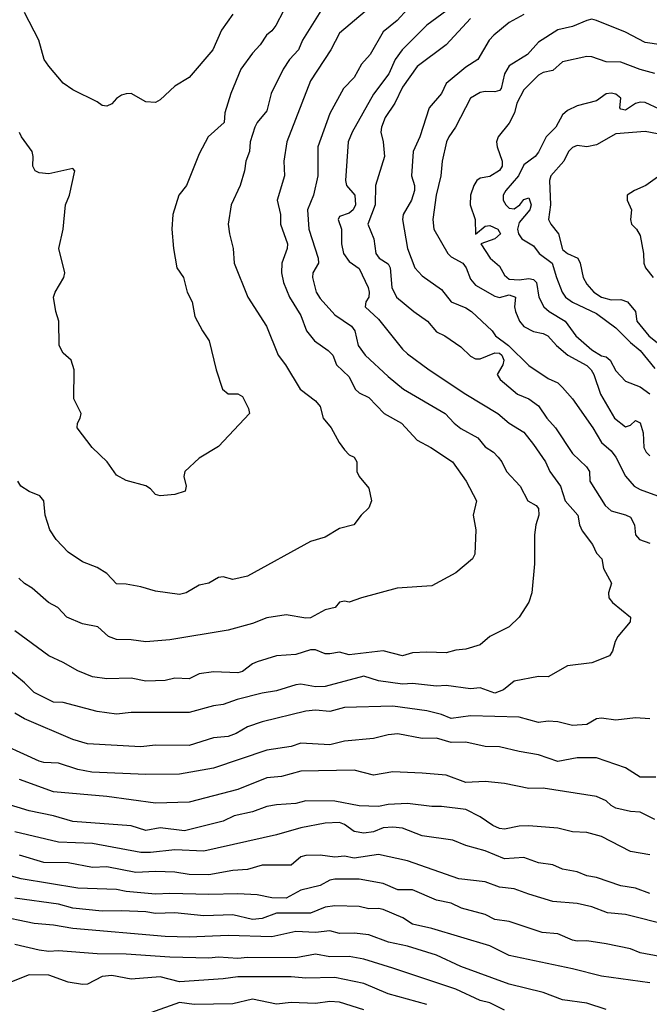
# Model space of a CAD drawing. Header units: metres. Extents: x -51132 to -49532, y -231222 to -229437.
# Tile 11 of 256: x -50994 to -50929, y -231105 to -231003. Entities that reach past the tile are written whole.
import ezdxf

# ---------------------------------------------------------------- set-up
doc = ezdxf.new("R2010")
doc.units = ezdxf.units.M
doc.layers.add('CONTOUR_INDEX', color=1, linetype='Continuous')
doc.layers.add('CONTOUR_INTER', color=3, linetype='Continuous')

msp = doc.modelspace()

# ---------------------------------------------------------------- linework, layer by layer
at = {"layer": 'CONTOUR_INDEX'}
for points, elevation in [([(-50947.08, -231000.39), (-50951.58, -231003.73), (-50954.13, -231006.26), (-50954.84, -231007.26), (-50955.52, -231008.76), (-50957.08, -231010.84), (-50959.28, -231014.76), (-50959.69, -231015.76), (-50959.98, -231019.76), (-50959.87, -231020.26), (-50959.01, -231021.26), (-50958.95, -231022.26), (-50959.17, -231022.76), (-50959.58, -231023.12), (-50960.58, -231023.46), (-50960.73, -231023.76), (-50960.4, -231024.76), (-50960.38, -231026.26), (-50960.17, -231027.26), (-50959.58, -231028.09), (-50958.58, -231028.82), (-50957.65, -231030.76), (-50957.53, -231031.26), (-50957.58, -231031.76), (-50957.89, -231032.26), (-50957.95, -231032.76), (-50956.58, -231034.05), (-50954.08, -231037.14), (-50953.58, -231037.61), (-50951.35, -231039.26), (-50947.58, -231041.78), (-50944.28, -231043.76), (-50943.1, -231044.76), (-50941.58, -231045.68), (-50940.58, -231046.97), (-50939.35, -231048.76), (-50938.9, -231049.76), (-50937.81, -231051.26), (-50937.31, -231052.76), (-50936, -231054.26), (-50935.84, -231055.26), (-50935.58, -231055.87), (-50934.5, -231057.26), (-50934.08, -231058.17), (-50933.54, -231058.76), (-50933.36, -231059.76), (-50932.53, -231061.26), (-50932.85, -231062.26), (-50932.81, -231062.76), (-50932.43, -231063.26), (-50930.58, -231064.76), (-50930.63, -231065.26), (-50931.9, -231066.76), (-50932.16, -231067.26), (-50932.44, -231068.26), (-50932.74, -231068.76), (-50934.58, -231069.46), (-50937.08, -231069.8), (-50939.08, -231070.93), (-50940.08, -231070.9), (-50942.58, -231071.38), (-50943.68, -231072.26), (-50944.58, -231072.61), (-50946.08, -231072.05), (-50947.08, -231072.15), (-50949.58, -231071.82), (-50950.58, -231071.87), (-50953.08, -231071.6), (-50954.08, -231071.69), (-50956.58, -231071.33), (-50958.08, -231070.86), (-50962.08, -231071.91), (-50963.08, -231071.94), (-50964.58, -231071.67), (-50965.08, -231071.73), (-50967.08, -231072.35), (-50968.58, -231072.6), (-50971.16, -231073.26), (-50972.58, -231073.76), (-50973.58, -231073.9), (-50976.08, -231074.61), (-50982.08, -231074.58), (-50983.58, -231074.75), (-50985.58, -231074.48), (-50989.08, -231073.56), (-50990.08, -231073.52), (-50992.08, -231072.53), (-50993.08, -231071.53), (-50995.08, -231069.9)], 60), ([(-50971.58, -231002.58), (-50972.77, -231004.26), (-50973.67, -231006.26), (-50976.08, -231009.13), (-50977.58, -231010.03), (-50979.08, -231011.44), (-50979.58, -231011.72), (-50980.58, -231011.62), (-50982.08, -231010.77), (-50982.58, -231010.8), (-50983.08, -231010.96), (-50983.58, -231011.28), (-50984.08, -231011.84), (-50984.58, -231012.09), (-50985.08, -231012.02), (-50985.58, -231011.64), (-50988.08, -231010.4), (-50989.08, -231009.72), (-50990.58, -231007.96), (-50991.04, -231007.26), (-50991.6, -231005.26), (-50993.08, -231002.44)], 65), ([(-50927.58, -231012.4), (-50929.08, -231011.71), (-50929.58, -231011.66), (-50930.08, -231011.81), (-50931.08, -231012.49), (-50931.58, -231012.39), (-50931.67, -231012.26), (-50931.59, -231011.26), (-50932.08, -231010.84), (-50932.58, -231010.75), (-50933.08, -231010.81), (-50934.08, -231011.53), (-50936.08, -231012.04), (-50937.08, -231012.53), (-50937.58, -231012.99), (-50938.27, -231014.26), (-50939.29, -231015.26), (-50940.08, -231016.84), (-50940.4, -231017.26), (-50941.58, -231018.13), (-50942.14, -231019.26), (-50943.45, -231020.76), (-50943.72, -231021.26), (-50943.7, -231021.76), (-50943.43, -231022.26), (-50943.08, -231022.6), (-50942.58, -231022.68), (-50941.99, -231022.26), (-50941.58, -231021.71), (-50941.08, -231021.53), (-50940.83, -231022.26), (-50940.97, -231022.76), (-50942.08, -231024.08), (-50942.23, -231024.76), (-50942.14, -231025.26), (-50941.8, -231025.76), (-50940.58, -231026.47), (-50940.01, -231027.26), (-50938.65, -231028.26), (-50938.21, -231029.76), (-50937.63, -231031.26), (-50937.3, -231031.76), (-50936.58, -231032.28), (-50934.08, -231033.47), (-50932.08, -231034.93), (-50930.58, -231036.46), (-50929.58, -231037.27), (-50928.08, -231039.14)], 55), ([(-50928.58, -231093.25), (-50930.08, -231092.7), (-50931.58, -231092.46), (-50934.08, -231091.6), (-50935.08, -231091.42), (-50936.08, -231091.01), (-50937.58, -231090.73), (-50938.58, -231090.31), (-50940.08, -231090.1), (-50941.58, -231089.54), (-50943.58, -231089.68), (-50945.58, -231088.84), (-50947.58, -231088.32), (-50948.89, -231087.76), (-50952.08, -231087.31), (-50954.08, -231086.53), (-50955.08, -231086.4), (-50956.08, -231086.47), (-50957.08, -231086.89), (-50958.08, -231087.04), (-50959.08, -231086.85), (-50960.08, -231086.13), (-50960.58, -231085.92), (-50962.08, -231086.01), (-50964.58, -231086.48), (-50967.08, -231087.22), (-50974.58, -231088.89), (-50977.58, -231088.75), (-50980.08, -231089.04), (-50981.08, -231089.04), (-50986.08, -231088.09), (-50989.58, -231087.95), (-50994.08, -231086.91)], 55), ([(-50943.58, -231105.3), (-50945.08, -231104.54), (-50946.08, -231104.3), (-50948.58, -231103.12), (-50955.08, -231100.94), (-50958.08, -231100.04), (-50959.58, -231099.74), (-50961.58, -231099.78), (-50963.08, -231099.5), (-50965.08, -231099.88), (-50970.08, -231099.85), (-50971.08, -231099.96), (-50973.08, -231099.83), (-50974.08, -231099.91), (-50978.08, -231099.81), (-50982.58, -231099.52), (-50985.58, -231099.48), (-50989.58, -231099.15), (-50990.58, -231099.23), (-50991.58, -231099.11), (-50994.08, -231098.5)], 50)]:
    msp.add_lwpolyline(points, dxfattribs=dict(at, elevation=elevation))
at = {"layer": 'CONTOUR_INTER'}
for points, elevation in [([(-50953.74, -230998.76), (-50960.58, -231004.55), (-50961.48, -231006.26), (-50963.58, -231009.47), (-50966.03, -231015.76), (-50966.32, -231017.76), (-50966.26, -231019.26), (-50967.01, -231021.76), (-50966.69, -231023.26), (-50966.66, -231024.26), (-50965.97, -231026.26), (-50965.98, -231026.76), (-50966.53, -231028.26), (-50966.58, -231029.26), (-50966.36, -231030.26), (-50965.75, -231031.76), (-50964.58, -231033.68), (-50964.01, -231035.26), (-50963.17, -231036.26), (-50961.76, -231037.26), (-50961.28, -231037.76), (-50960.9, -231038.76), (-50959.58, -231039.98), (-50958.97, -231041.26), (-50958.58, -231041.65), (-50957.58, -231042.11), (-50955.97, -231043.76), (-50954.19, -231044.76), (-50952.58, -231046.51), (-50951.17, -231047.26), (-50948.93, -231048.76), (-50947.52, -231050.76), (-50946.48, -231052.76), (-50946.8, -231054.26), (-50946.52, -231055.76), (-50946.63, -231058.26), (-50946.86, -231058.76), (-50948.58, -231060.18), (-50951.08, -231061.53), (-50954.65, -231061.76), (-50958.32, -231062.76), (-50959.58, -231063.22), (-50960.08, -231063.12), (-50960.58, -231063.21), (-50961.05, -231063.76), (-50962.08, -231064.01), (-50963.58, -231064.84), (-50964.08, -231064.87), (-50966.08, -231064.51), (-50968.08, -231064.83), (-50969.58, -231065.42), (-50972.08, -231066.11), (-50978.08, -231067.1), (-50980.58, -231067.3), (-50982.08, -231067.09), (-50983.58, -231067.08), (-50984.42, -231066.76), (-50985.53, -231065.76), (-50987.08, -231065.45), (-50988.71, -231064.76), (-50989.63, -231063.76), (-50990.61, -231063.26), (-50992.3, -231061.76), (-50993.08, -231061.29), (-50993.67, -231060.76)], 62), ([(-50953.58, -231002.08), (-50954.65, -231003.26), (-50956.08, -231004.43), (-50957.44, -231006.76), (-50958.31, -231007.76), (-50959.08, -231009.14), (-50960.17, -231010.26), (-50961.58, -231012.83), (-50962.82, -231016.26), (-50962.83, -231019.26), (-50963.28, -231021.26), (-50963.89, -231022.76), (-50963.74, -231024.76), (-50962.79, -231027.76), (-50962.76, -231028.26), (-50963.33, -231029.26), (-50963.38, -231029.76), (-50963.01, -231031.26), (-50962.58, -231031.92), (-50961.08, -231033.58), (-50959.36, -231034.76), (-50959.01, -231035.26), (-50958.68, -231036.76), (-50957.93, -231037.76), (-50955.58, -231039.97), (-50953.98, -231041.26), (-50949.7, -231043.76), (-50948.77, -231044.76), (-50948.08, -231045.3), (-50946.34, -231046.26), (-50945.58, -231047.2), (-50944.72, -231047.76), (-50944.22, -231048.26), (-50943.84, -231048.76), (-50943.37, -231049.76), (-50941.97, -231051.26), (-50941.16, -231052.76), (-50940.31, -231053.26), (-50940.08, -231053.56), (-50940.02, -231054.26), (-50940.34, -231055.26), (-50940.49, -231056.26), (-50940.49, -231059.26), (-50940.75, -231062.26), (-50941.08, -231063.21), (-50942.08, -231064.76), (-50943.08, -231065.75), (-50945.08, -231066.75), (-50946.08, -231067.63), (-50947.58, -231068.07), (-50948.58, -231068.17), (-50949.58, -231068.46), (-50951.58, -231068.36), (-50953.08, -231068.46), (-50954.08, -231068.74), (-50956.08, -231068.23), (-50959.58, -231068.64), (-50960.58, -231068.37), (-50961.58, -231068.56), (-50962.08, -231068.53), (-50963.08, -231068.15), (-50963.58, -231068.15), (-50965.08, -231068.6), (-50967.08, -231068.74), (-50969.08, -231069.36), (-50969.58, -231069.58), (-50970.58, -231070.38), (-50971.08, -231070.5), (-50973.58, -231070.39), (-50975.08, -231070.6), (-50976.08, -231071.11), (-50977.58, -231071.04), (-50978.58, -231071.29), (-50980.58, -231071.37), (-50982.08, -231071.07), (-50984.58, -231071.13), (-50986.08, -231070.92), (-50987.58, -231070.29), (-50989.08, -231069.43), (-50990.57, -231068.76), (-50994.08, -231066.19)], 61), ([(-50962.51, -231002.26), (-50964.4, -231005.26), (-50964.81, -231006.26), (-50965.76, -231007.26), (-50966.41, -231008.26), (-50967.64, -231010.76), (-50968.08, -231012.55), (-50969.07, -231013.76), (-50969.33, -231014.26), (-50969.8, -231015.76), (-50969.88, -231016.76), (-50970.24, -231017.76), (-50970.39, -231018.76), (-50970.83, -231020.26), (-50971.78, -231022.26), (-50972.06, -231024.26), (-50971.95, -231025.26), (-50971.56, -231026.76), (-50971.44, -231028.26), (-50970.06, -231031.76), (-50968.11, -231034.76), (-50966.92, -231037.76), (-50966.15, -231038.76), (-50964.66, -231041.26), (-50963.08, -231042.45), (-50962.58, -231043.06), (-50962.29, -231044.26), (-50961.44, -231045.26), (-50960.63, -231046.76), (-50960.08, -231047.5), (-50959.58, -231048.02), (-50959.08, -231048.27), (-50958.82, -231048.76), (-50958.79, -231049.76), (-50958.57, -231050.26), (-50957.58, -231051.46), (-50957.29, -231052.76), (-50957.58, -231053.51), (-50958.36, -231054.26), (-50959.13, -231055.26), (-50960.58, -231055.63), (-50962.08, -231056.51), (-50963.58, -231056.98), (-50970.08, -231060.55), (-50971.58, -231060.87), (-50972.58, -231060.62), (-50973.08, -231060.69), (-50974.08, -231061.27), (-50975.08, -231061.47), (-50976.42, -231062.26), (-50977.08, -231062.42), (-50979.58, -231062.1), (-50981.08, -231061.65), (-50982.58, -231061.38), (-50983.58, -231061.34), (-50984.58, -231060.26), (-50985.58, -231059.65), (-50987.08, -231059.06), (-50988.58, -231058.07), (-50989.81, -231056.76), (-50990.48, -231055.76), (-50990.94, -231054.26), (-50991.09, -231052.76), (-50991.49, -231052.26), (-50992.58, -231051.8), (-50993.47, -231051.26), (-50993.76, -231050.76)], 63), ([(-50966.36, -231002.26), (-50967.17, -231003.76), (-50967.58, -231004.31), (-50968.13, -231004.76), (-50968.77, -231005.76), (-50969.58, -231006.61), (-50970.75, -231008.26), (-50971.81, -231010.76), (-50972.42, -231012.76), (-50972.49, -231013.76), (-50974.13, -231015.26), (-50975.08, -231016.99), (-50976.38, -231020.26), (-50977.17, -231021.26), (-50977.77, -231023.26), (-50977.88, -231024.76), (-50977.72, -231026.76), (-50977.37, -231028.76), (-50976.69, -231029.76), (-50976.29, -231031.26), (-50975.78, -231032.26), (-50975.52, -231033.76), (-50974.73, -231035.26), (-50974.04, -231036.26), (-50973.3, -231039.26), (-50972.65, -231041.26), (-50972.08, -231041.74), (-50971.08, -231041.74), (-50970.58, -231042.02), (-50969.97, -231043.26), (-50969.86, -231043.76), (-50973.08, -231047.16), (-50975.08, -231048.37), (-50976.55, -231049.76), (-50976.66, -231050.26), (-50976.4, -231051.26), (-50976.5, -231051.76), (-50977.58, -231052.13), (-50979.08, -231052.27), (-50979.58, -231052.12), (-50980.08, -231051.55), (-50980.58, -231051.21), (-50982.58, -231050.69), (-50983.58, -231050.11), (-50984.56, -231048.76), (-50986.11, -231047.26), (-50987.64, -231045.26), (-50987.62, -231044.76), (-50987.34, -231044.26), (-50987.25, -231043.76), (-50987.99, -231042.26), (-50987.94, -231039.26), (-50988.28, -231038.26), (-50989.08, -231037.55), (-50989.49, -231036.76), (-50989.54, -231034.26), (-50989.85, -231033.26), (-50990.08, -231031.76), (-50989.93, -231031.26), (-50989.03, -231029.76), (-50988.92, -231029.26), (-50989.55, -231026.76), (-50989.1, -231024.76), (-50988.84, -231022.26), (-50988.43, -231021.26), (-50987.88, -231018.76), (-50988.08, -231018.51), (-50990.58, -231019.06), (-50991.58, -231018.94), (-50991.98, -231018.76), (-50992.23, -231018.26), (-50992.18, -231017.26), (-50992.29, -231016.76), (-50993.4, -231015.26), (-50993.58, -231014.8)], 64), ([(-50947.08, -231003.03), (-50949.58, -231005.77), (-50952.58, -231007.99), (-50954.08, -231010.11), (-50954.9, -231011.76), (-50955.89, -231013.26), (-50956.27, -231014.26), (-50956.33, -231014.76), (-50956.09, -231015.76), (-50955.96, -231017.26), (-50956.88, -231020.26), (-50956.93, -231022.26), (-50957.68, -231024.26), (-50957.04, -231025.76), (-50956.86, -231027.26), (-50956.51, -231027.76), (-50955.58, -231028.35), (-50955.38, -231028.76), (-50955.21, -231030.76), (-50954.71, -231031.76), (-50952.92, -231033.26), (-50951.5, -231034.26), (-50950.58, -231035.34), (-50949.72, -231035.76), (-50948.08, -231036.89), (-50947.08, -231037.86), (-50946.58, -231038.14), (-50946.08, -231038.13), (-50944.58, -231037.51), (-50944.08, -231037.54), (-50943.85, -231037.76), (-50943.64, -231038.26), (-50943.76, -231038.76), (-50944.34, -231039.76), (-50944.02, -231040.26), (-50942.22, -231041.76), (-50941.08, -231042.24), (-50940.08, -231042.99), (-50939.2, -231044.26), (-50938.3, -231045.26), (-50936.58, -231047.9), (-50935.12, -231049.26), (-50934.82, -231049.76), (-50934.77, -231050.76), (-50933.21, -231053.26), (-50932.58, -231053.79), (-50931.08, -231054.2), (-50930.58, -231054.46), (-50930.17, -231055.26), (-50930.05, -231056.26), (-50929.64, -231056.76), (-50928.58, -231057.14)], 59), ([(-50941.58, -231002.62), (-50943.08, -231003.45), (-50944.69, -231004.76), (-50945.17, -231005.26), (-50946.33, -231007.26), (-50947.58, -231008.05), (-50949.58, -231009.74), (-50950.08, -231010.77), (-50951.35, -231012.26), (-50952.31, -231015.26), (-50952.99, -231016.76), (-50953.17, -231019.26), (-50952.87, -231020.26), (-50952.85, -231020.76), (-50953.16, -231021.76), (-50954.02, -231023.26), (-50954.1, -231023.76), (-50953.57, -231026.76), (-50952.81, -231028.76), (-50952.08, -231029.57), (-50950.08, -231031), (-50949.08, -231032.26), (-50947.58, -231032.88), (-50946.97, -231033.26), (-50944.84, -231035.26), (-50944.49, -231035.76), (-50943.16, -231036.76), (-50941.08, -231038.81), (-50939.08, -231040.16), (-50938.08, -231040.62), (-50937.58, -231041.09), (-50936.56, -231042.26), (-50934.47, -231045.26), (-50933.58, -231046.75), (-50932.58, -231047.62), (-50932.08, -231048.26), (-50931.08, -231050.24), (-50930.2, -231051.26), (-50929.58, -231051.6), (-50927.79, -231052.26)], 58), ([(-50927.41, -231005.76), (-50929.08, -231005.51), (-50931.08, -231004.44), (-50934.08, -231003.26), (-50934.58, -231003.11), (-50935.08, -231003.26), (-50936.58, -231003.87), (-50938.08, -231004.22), (-50940.08, -231005.49), (-50941.21, -231006.76), (-50943.08, -231007.94), (-50943.58, -231008.76), (-50943.93, -231010.26), (-50944.08, -231010.45), (-50944.58, -231010.6), (-50945.58, -231010.56), (-50946.08, -231010.66), (-50947.08, -231011.24), (-50948.63, -231014.26), (-50949.33, -231015.26), (-50949.55, -231015.76), (-50950, -231017.76), (-50950.15, -231019.26), (-50950.62, -231021.26), (-50950.98, -231023.76), (-50950.86, -231024.76), (-50949.43, -231027.26), (-50949.08, -231027.62), (-50947.87, -231028.26), (-50947.52, -231028.76), (-50947.08, -231029.93), (-50946.58, -231030.52), (-50944.58, -231031.68), (-50944.08, -231031.81), (-50943.08, -231031.52), (-50942.44, -231031.76), (-50942.53, -231032.76), (-50942.43, -231033.26), (-50942.03, -231034.26), (-50941.58, -231034.79), (-50940.58, -231035.32), (-50939.58, -231035.51), (-50939.09, -231035.76), (-50938.22, -231036.76), (-50937.06, -231037.76), (-50935.08, -231038.81), (-50934.63, -231039.26), (-50934.35, -231039.76), (-50933.66, -231041.76), (-50932.24, -231044.26), (-50931.08, -231045.13), (-50930.58, -231044.98), (-50930.08, -231044.48), (-50929.58, -231044.74), (-50929.29, -231045.76), (-50929.21, -231047.26), (-50928.98, -231047.76), (-50928.58, -231048.13)], 57), ([(-50928.08, -231008.72), (-50929.58, -231008.31), (-50931.58, -231007.55), (-50933.08, -231007.5), (-50934.58, -231006.98), (-50935.08, -231006.95), (-50937.58, -231007.51), (-50938.58, -231008.4), (-50939.58, -231008.62), (-50940.08, -231008.87), (-50941.58, -231010.41), (-50942.32, -231011.76), (-50942.56, -231012.76), (-50943.08, -231013.85), (-50944.24, -231015.26), (-50944.41, -231015.76), (-50944.33, -231016.26), (-50943.81, -231017.76), (-50943.82, -231018.26), (-50944.08, -231018.72), (-50945.08, -231019.34), (-50946.08, -231019.52), (-50946.42, -231019.76), (-50946.75, -231020.26), (-50947.07, -231021.26), (-50947.11, -231022.26), (-50946.59, -231023.76), (-50946.58, -231025.28), (-50945.58, -231024.46), (-50945.08, -231024.39), (-50944.28, -231024.76), (-50943.99, -231025.26), (-50944.57, -231025.76), (-50946.02, -231026.26), (-50945.05, -231027.76), (-50944.08, -231028.58), (-50943.58, -231029.49), (-50943.08, -231029.91), (-50942.08, -231030), (-50941.08, -231029.86), (-50940.58, -231029.94), (-50940.26, -231030.26), (-50940.04, -231031.76), (-50939.52, -231032.76), (-50938.98, -231033.26), (-50937.32, -231034.26), (-50936.21, -231035.76), (-50934.58, -231037.2), (-50933.58, -231037.81), (-50933.08, -231037.93), (-50932.68, -231038.26), (-50932.08, -231039.36), (-50931.08, -231040.42), (-50929.58, -231041.02), (-50928.58, -231041.74)], 56), ([(-50927.08, -231015.06), (-50929.08, -231014.7), (-50932.08, -231014.94), (-50934.08, -231016.07), (-50935.08, -231016.26), (-50936.08, -231016.13), (-50936.58, -231016.35), (-50936.98, -231016.76), (-50937.44, -231017.76), (-50938.79, -231019.26), (-50938.93, -231019.76), (-50938.82, -231022.26), (-50939.05, -231023.76), (-50938.81, -231024.26), (-50938.01, -231025.26), (-50937.58, -231026.85), (-50937.08, -231027.27), (-50936, -231027.76), (-50935.76, -231028.26), (-50935.48, -231029.76), (-50935.08, -231030.45), (-50934.36, -231031.26), (-50933.58, -231031.76), (-50932.58, -231032.05), (-50931.58, -231032.02), (-50930.9, -231032.26), (-50930.08, -231033.26), (-50929.94, -231034.26), (-50928.69, -231035.76), (-50927.47, -231036.76)], 54), ([(-50926.58, -231018.53), (-50928.99, -231020.26), (-50930.18, -231020.76), (-50930.91, -231021.26), (-50930.93, -231021.76), (-50930.48, -231022.76), (-50930.57, -231023.76), (-50930.49, -231024.26), (-50929.97, -231024.76), (-50929.58, -231025.42), (-50929.24, -231027.26), (-50929.2, -231028.26), (-50929.03, -231028.76), (-50928.26, -231029.76)], 53), ([(-50928.58, -231075.25), (-50930.08, -231075.16), (-50932.08, -231075.4), (-50933.58, -231075.18), (-50934.08, -231075.24), (-50935.08, -231075.82), (-50936.58, -231075.94), (-50938.08, -231075.54), (-50939.08, -231075.49), (-50940.08, -231075.63), (-50942.08, -231075.08), (-50947.08, -231074.93), (-50949.08, -231075.22), (-50950.08, -231074.8), (-50951.58, -231074.41), (-50955.08, -231073.95), (-50960.08, -231074.08), (-50961.58, -231074.49), (-50963.08, -231074.36), (-50964.08, -231074.46), (-50968.58, -231075.57), (-50970.08, -231076.07), (-50971.24, -231076.76), (-50972.08, -231077.07), (-50973.58, -231077.19), (-50976.08, -231077.99), (-50979.58, -231077.97), (-50981.08, -231078.14), (-50986.58, -231077.82), (-50988.08, -231077.38), (-50993.08, -231075.26), (-50994.08, -231074.66)], 59), ([(-50927.97, -231081.26), (-50929.58, -231081.27), (-50931.08, -231080.3), (-50934.08, -231079.28), (-50936.08, -231079.28), (-50938.08, -231079.63), (-50940.08, -231078.95), (-50942.08, -231078.63), (-50944.08, -231078.12), (-50945.58, -231078.1), (-50947.58, -231077.66), (-50949.08, -231077.7), (-50950.58, -231077.25), (-50952.08, -231077.29), (-50954.58, -231076.81), (-50955.58, -231076.89), (-50957.08, -231077.29), (-50960.08, -231077.54), (-50961.58, -231077.93), (-50964.58, -231077.75), (-50965.58, -231078.09), (-50968.08, -231078.49), (-50973.58, -231080.32), (-50977.08, -231080.94), (-50980.58, -231080.98), (-50986.12, -231080.76), (-50987.58, -231080.48), (-50989.58, -231079.83), (-50991.08, -231079.74), (-50991.58, -231079.6), (-50996.71, -231077.26)], 58), ([(-50928.08, -231085.62), (-50929.58, -231084.88), (-50930.58, -231084.8), (-50932.08, -231084.45), (-50932.58, -231084.18), (-50933.08, -231083.71), (-50934.08, -231083.25), (-50939.58, -231082.4), (-50941.08, -231082.43), (-50943.58, -231081.9), (-50945.58, -231081.71), (-50947.58, -231081.82), (-50949.58, -231081.07), (-50952.08, -231080.84), (-50955.08, -231080.7), (-50957.08, -231081.06), (-50959.08, -231080.54), (-50964.58, -231080.66), (-50966.58, -231081.18), (-50968.08, -231081.34), (-50971.08, -231082.54), (-50976.08, -231083.85), (-50979.58, -231083.95), (-50984.58, -231083.27), (-50990.08, -231082.79), (-50993.58, -231081.49)], 57), ([(-50928.58, -231089.26), (-50930.58, -231088.94), (-50933.58, -231087.39), (-50935.08, -231086.95), (-50936.58, -231086.91), (-50938.08, -231086.53), (-50941.08, -231086.27), (-50942.08, -231086.32), (-50943.58, -231086.62), (-50944.08, -231086.55), (-50944.79, -231086.26), (-50946.08, -231085.36), (-50947.58, -231084.61), (-50950.08, -231084.27), (-50951.08, -231084.28), (-50953.58, -231083.97), (-50955.58, -231084.09), (-50956.58, -231084.28), (-50958.58, -231084.23), (-50961.08, -231083.73), (-50964.08, -231083.7), (-50965.08, -231083.99), (-50967.08, -231084.11), (-50968.08, -231084.3), (-50969.58, -231084.84), (-50971.45, -231085.26), (-50972.58, -231085.81), (-50976.58, -231086.79), (-50979.08, -231086.49), (-50980.58, -231086.77), (-50982.08, -231086.29), (-50988.08, -231085.82), (-50990.08, -231085.24), (-50992.58, -231084.74), (-50995.08, -231083.96)], 56), ([(-50926.58, -231096.54), (-50931.08, -231095.41), (-50932.94, -231095.26), (-50934.58, -231094.63), (-50936.08, -231094.29), (-50938.58, -231094.07), (-50941.08, -231093.34), (-50942.57, -231092.76), (-50944.08, -231092.61), (-50945.58, -231092.07), (-50948.28, -231091.76), (-50953.58, -231089.9), (-50956.58, -231089.24), (-50959.08, -231089.6), (-50960.08, -231089.42), (-50961.08, -231089.51), (-50962.58, -231089.29), (-50964.08, -231089.35), (-50964.58, -231089.48), (-50965.58, -231090.33), (-50968.58, -231090.35), (-50970.08, -231090.78), (-50971.58, -231090.87), (-50974.08, -231091.32), (-50976.08, -231091.31), (-50977.58, -231091.05), (-50979.58, -231090.99), (-50981.58, -231091.1), (-50984.58, -231090.52), (-50986.08, -231090.57), (-50988.58, -231090.1), (-50991.08, -231090.05), (-50993.58, -231089.32)], 54), ([(-50926.08, -231100.04), (-50929.58, -231099.37), (-50930.58, -231098.95), (-50933.08, -231098.45), (-50935.08, -231098.13), (-50936.08, -231098.17), (-50936.58, -231098.06), (-50938.08, -231097.43), (-50939.68, -231097.26), (-50943.08, -231096.15), (-50944.58, -231095.92), (-50945.58, -231095.43), (-50948.01, -231094.76), (-50949.08, -231094.25), (-50950.58, -231093.93), (-50953.08, -231092.89), (-50954.58, -231092.89), (-50956.08, -231092.21), (-50958.58, -231091.77), (-50961.08, -231091.78), (-50961.58, -231091.88), (-50962.58, -231092.42), (-50964.58, -231092.92), (-50966.08, -231093.72), (-50967.58, -231093.7), (-50969.08, -231093.41), (-50971.08, -231093.29), (-50974.08, -231093.36), (-50978.08, -231093.25), (-50979.58, -231093.34), (-50982.58, -231093.06), (-50983.58, -231092.85), (-50987.58, -231092.72), (-50993.41, -231091.76), (-50996.58, -231090.88)], 53), ([(-50928.58, -231102.45), (-50933.58, -231101.78), (-50936.58, -231101.01), (-50943.08, -231099.64), (-50945.08, -231098.64), (-50951.08, -231096.88), (-50953.08, -231096.43), (-50954.07, -231095.76), (-50956.08, -231094.9), (-50956.58, -231094.8), (-50957.58, -231094.84), (-50958.58, -231094.59), (-50961.08, -231094.52), (-50962.08, -231094.67), (-50963.58, -231095.28), (-50967.08, -231095.3), (-50968.58, -231095.85), (-50969.58, -231095.94), (-50971.58, -231095.47), (-50974.58, -231095.55), (-50977.58, -231095.24), (-50979.58, -231095.33), (-50980.58, -231095.16), (-50983.08, -231095.04), (-50985.08, -231095.08), (-50988.08, -231094.76), (-50989.58, -231094.34), (-50994.08, -231093.73)], 52), ([(-50933.08, -231105.22), (-50935.08, -231104.56), (-50937.58, -231104.22), (-50939.58, -231103.48), (-50943.08, -231102.62), (-50948.08, -231100.78), (-50950.58, -231099.63), (-50953.58, -231098.67), (-50955.54, -231098.26), (-50957.58, -231097.52), (-50959.08, -231097.35), (-50960.58, -231097.37), (-50961.58, -231097.1), (-50963.08, -231097.26), (-50965.08, -231097.17), (-50967.58, -231097.71), (-50972.08, -231097.59), (-50976.08, -231097.75), (-50978.58, -231097.7), (-50988.08, -231096.87), (-50990.08, -231096.53), (-50992.08, -231096.36), (-50996.08, -231095.53)], 51), ([(-50951.58, -231104.71), (-50955.58, -231103.59), (-50958.08, -231102.53), (-50961.08, -231101.9), (-50964.08, -231101.97), (-50965.58, -231101.86), (-50971.08, -231101.86), (-50972.58, -231102.07), (-50977.08, -231102.36), (-50979.08, -231101.85), (-50982.08, -231102.09), (-50984.08, -231101.71), (-50985.08, -231101.82), (-50986.58, -231102.59), (-50987.08, -231102.63), (-50988.58, -231102.39), (-50990.58, -231101.67), (-50992.58, -231101.63), (-50994.58, -231102.43)], 49), ([(-50958.08, -231105.26), (-50960.58, -231104.46), (-50961.58, -231104.39), (-50963.08, -231104.58), (-50965.58, -231104.5), (-50967.08, -231104.65), (-50969.58, -231104.16), (-50971.58, -231104.63), (-50975.58, -231104.71), (-50977.08, -231104.5), (-50980.08, -231105.56)], 48)]:
    msp.add_lwpolyline(points, dxfattribs=dict(at, elevation=elevation))

doc.saveas('drawing.dxf')
